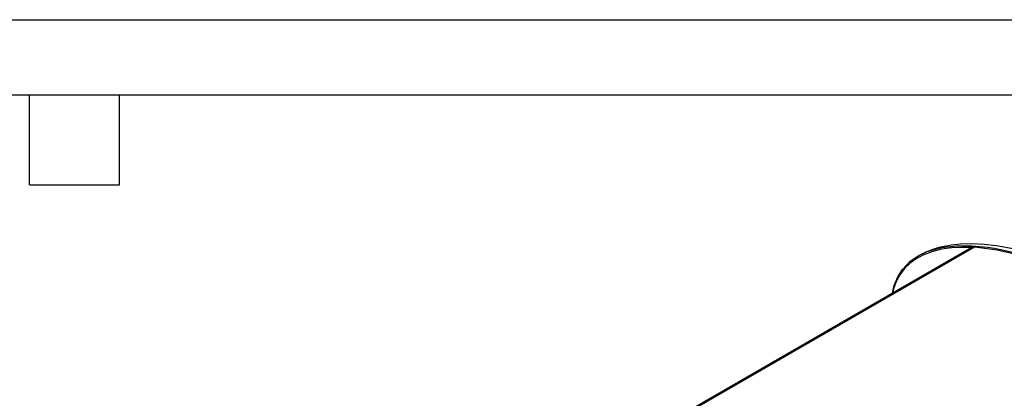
# Model space of a CAD drawing. Header units: millimetres. Extents: x 0 to 1397, y 0 to 1080.
# Tile 10 of 11: x 675 to 1091, y 919 to 1080. Entities that reach past the tile are written whole.
import ezdxf

# ---------------------------------------------------------------- set-up
doc = ezdxf.new("R2010")
doc.units = ezdxf.units.MM
doc.header["$LTSCALE"] = 5
doc.layers.add('TEXT', color=140, linetype='Continuous', lineweight=25)

msp = doc.modelspace()

# ---------------------------------------------------------------- linework, layer by layer
at = {"color": 7, "linetype": 'Continuous'}
msp.add_line((0.01, 1079.51), (1397.01, 1079.51), dxfattribs=at)
for p, q in [((1077.56, 983.19), (782.1, 812.62)), ((783.46, 812.91), (1078.92, 983.47))]:
    msp.add_line(p, q)
at = {"flags": 128}
for points in [[(1044.14, 963.89), (1044.86, 967.06), (1046.42, 970.81), (1048.4, 973.9), (1051.55, 977.19), (1055.07, 979.65), (1058.85, 981.45), (1064.9, 983.16), (1071.23, 983.93), (1077.73, 983.93), (1084.37, 983.3)], [(1077.55, 983.11), (1073.55, 983.21), (1069.34, 983), (1064.85, 982.39), (1060.77, 981.38), (1057.08, 979.96), (1054.19, 978.41), (1051.64, 976.57), (1049.43, 974.45), (1047.56, 972.05), (1045.88, 969.03), (1044.65, 965.69), (1044.3, 963.98)], [(1095.02, 982.61), (1089.02, 983.71), (1083.09, 984.4), (1077.59, 984.66), (1072.92, 984.53), (1069.04, 984.13), (1067.74, 983.93), (1065.98, 983.61), (1063.79, 983.1), (1061.21, 982.34), (1058.26, 981.23), (1056.27, 980.25)], [(1078.92, 983.47), (1088.46, 982.21), (1098.24, 979.93), (1108.22, 976.73), (1118.32, 972.74), (1128.43, 968.05), (1138.54, 962.69), (1148.66, 956.68), (1159.8, 949.32), (1170.94, 941.13), (1181.94, 932.16), (1192.7, 922.4), (1203.17, 911.75)], [(1084.37, 983.3), (1087.29, 982.85), (1091.28, 982.09), (1095.68, 981.08)]]:
    msp.add_lwpolyline(points, dxfattribs=at)
msp.add_arc((1078.7, 981.17), 2.32, 84.4872, 119.254)
at = {"layer": 'TEXT'}
for p, q in [((31.75, 1047.75), (1365.25, 1047.75)), ((679.45, 1009.65), (679.45, 1047.75)), ((717.55, 1009.65), (717.55, 1047.75)), ((679.45, 1009.65), (717.55, 1009.65))]:
    msp.add_line(p, q, dxfattribs=at)

doc.saveas('drawing.dxf')
